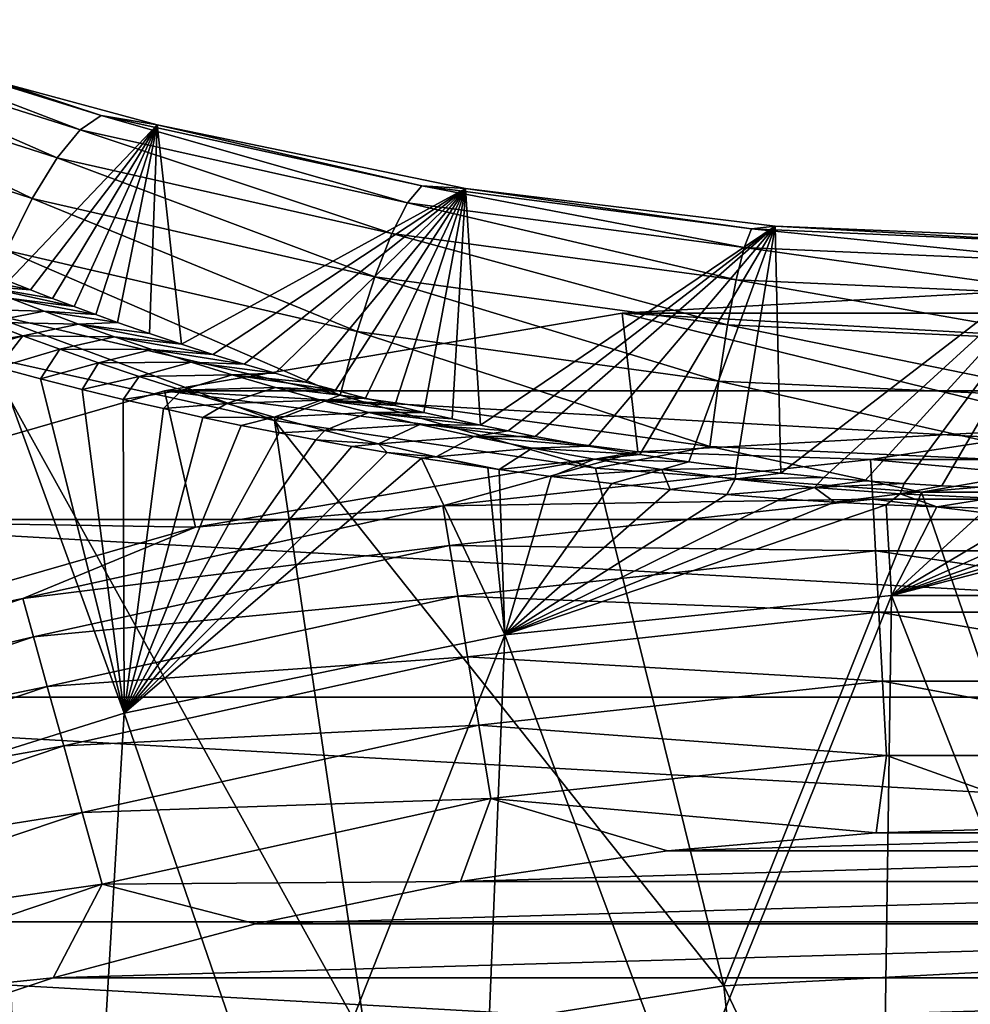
# Model space of a CAD drawing. Header units: metres. Extents: x -101 to 101, y -261 to 23.
# Tile 69 of 256: x -81.65 to -77.06, y 16.54 to 21.29. Entities that reach past the tile are written whole.
import ezdxf

# ---------------------------------------------------------------- set-up
doc = ezdxf.new("R2010")
doc.units = ezdxf.units.M
doc.layers.add('solid_505151_K2442K1000C34', color=7, linetype='CONTINUOUS')

msp = doc.modelspace()

# ---------------------------------------------------------------- linework, layer by layer
at = {"layer": 'solid_505151_K2442K1000C34'}
for points in [[(-82.875694, 21.2384, 102.517395), (-81.357697, 20.759655, 102.971748), (-82.74688, 21.291342, 102.167282)], [(-82.74688, 21.291342, 102.167282), (-81.257225, 20.829138, 102.615303), (-82.462234, 21.216286, 101.867439)], [(-81.357697, 20.759655, 102.971748), (-81.257225, 20.829138, 102.615303), (-82.74688, 21.291342, 102.167282)], [(-83.020294, 21.120142, 102.844627), (-81.470009, 20.624163, 103.304916), (-82.875694, 21.2384, 102.517395)], [(-81.470009, 20.624163, 103.304916), (-81.357697, 20.759655, 102.971748), (-82.875694, 21.2384, 102.517395)], [(-81.257225, 20.829138, 102.615303), (-81.726143, 20.983429, 102.09771), (-82.462234, 21.216286, 101.867439)], [(-83.17556, 20.940765, 103.13736), (-81.590179, 20.427469, 103.602989), (-83.020294, 21.120142, 102.844627)], [(-81.590179, 20.427469, 103.602989), (-81.470009, 20.624163, 103.304916), (-83.020294, 21.120142, 102.844627)], [(-81.726143, 20.983429, 102.09771), (-80.986076, 20.782801, 102.295181), (-81.704674, 20.028641, 74.942375)], [(-81.257225, 20.829138, 102.615303), (-80.986076, 20.782801, 102.295181), (-81.726143, 20.983429, 102.09771)], [(-81.713943, 20.176559, 103.855377), (-81.590179, 20.427469, 103.602989), (-83.17556, 20.940765, 103.13736)], [(-81.357697, 20.759655, 102.971748), (-79.776085, 20.407162, 103.30323), (-81.257225, 20.829138, 102.615303)], [(-81.257225, 20.829138, 102.615303), (-79.707146, 20.489157, 102.941986), (-80.986076, 20.782801, 102.295181)], [(-79.776085, 20.407162, 103.30323), (-79.707146, 20.489157, 102.941986), (-81.257225, 20.829138, 102.615303)], [(-80.986076, 20.782801, 102.295181), (-81.598213, 19.98638, 74.643333), (-81.704674, 20.028641, 74.942375)], [(-80.986076, 20.782801, 102.295181), (-81.492287, 19.945326, 74.353943), (-81.598213, 19.98638, 74.643333)], [(-80.986076, 20.782801, 102.295181), (-81.386902, 19.90547, 74.074394), (-81.492287, 19.945326, 74.353943)], [(-81.470009, 20.624163, 103.304916), (-79.852913, 20.258675, 103.640907), (-81.357697, 20.759655, 102.971748)], [(-80.986076, 20.782801, 102.295181), (-81.282036, 19.866804, 73.80497), (-81.386902, 19.90547, 74.074394)], [(-79.852913, 20.258675, 103.640907), (-79.776085, 20.407162, 103.30323), (-81.357697, 20.759655, 102.971748)], [(-80.986076, 20.782801, 102.295181), (-81.17775, 19.829302, 73.544853), (-81.282036, 19.866804, 73.80497)], [(-80.986076, 20.782801, 102.295181), (-81.02253, 19.775185, 73.17086), (-81.17775, 19.829302, 73.544853)], [(-80.986076, 20.782801, 102.295181), (-80.868721, 19.723606, 72.817154), (-81.02253, 19.775185, 73.17086)], [(-80.986076, 20.782801, 102.295181), (-79.497032, 20.476357, 102.595161), (-80.868721, 19.723606, 72.817154)], [(-79.707146, 20.489157, 102.941986), (-79.497032, 20.476357, 102.595161), (-80.986076, 20.782801, 102.295181)], [(-81.590179, 20.427469, 103.602989), (-79.934906, 20.048965, 103.943024), (-81.470009, 20.624163, 103.304916)], [(-79.934906, 20.048965, 103.943024), (-79.852913, 20.258675, 103.640907), (-81.470009, 20.624163, 103.304916)], [(-79.497032, 20.476357, 102.595161), (-80.716438, 19.674486, 72.481995), (-80.868721, 19.723606, 72.817154)], [(-79.497032, 20.476357, 102.595161), (-80.565765, 19.627762, 72.164627), (-80.716438, 19.674486, 72.481995)], [(-79.497032, 20.476357, 102.595161), (-80.416718, 19.583387, 71.865097), (-80.565765, 19.627762, 72.164627)], [(-79.497032, 20.476357, 102.595161), (-80.269417, 19.541273, 71.581535), (-80.416718, 19.583387, 71.865097)], [(-79.497032, 20.476357, 102.595161), (-80.123871, 19.501385, 71.314407), (-80.269417, 19.541273, 71.581535)], [(-79.497032, 20.476357, 102.595161), (-79.980156, 19.463642, 71.062531), (-80.123871, 19.501385, 71.314407)], [(-79.497032, 20.476357, 102.595161), (-79.838341, 19.427977, 70.825066), (-79.980156, 19.463642, 71.062531)], [(-79.497032, 20.476357, 102.595161), (-79.698425, 19.394344, 70.602226), (-79.838341, 19.427977, 70.825066)], [(-79.776085, 20.407162, 103.30323), (-78.149643, 20.191195, 103.505074), (-79.707146, 20.489157, 102.941986)], [(-79.707146, 20.489157, 102.941986), (-78.114555, 20.281, 103.140823), (-79.497032, 20.476357, 102.595161)], [(-78.149643, 20.191195, 103.505074), (-78.114555, 20.281, 103.140823), (-79.707146, 20.489157, 102.941986)], [(-79.497032, 20.476357, 102.595161), (-79.560501, 19.362658, 70.392502), (-79.698425, 19.394344, 70.602226)], [(-79.497032, 20.476357, 102.595161), (-79.424576, 19.33287, 70.196167), (-79.560501, 19.362658, 70.392502)], [(-79.497032, 20.476357, 102.595161), (-78.000206, 20.293818, 102.772957), (-79.424576, 19.33287, 70.196167)], [(-78.114555, 20.281, 103.140823), (-78.000206, 20.293818, 102.772957), (-79.497032, 20.476357, 102.595161)], [(-81.713943, 20.176559, 103.855377), (-80.019157, 19.785479, 104.198853), (-81.590179, 20.427469, 103.602989)], [(-80.019157, 19.785479, 104.198853), (-79.934906, 20.048965, 103.943024), (-81.590179, 20.427469, 103.602989)], [(-79.852913, 20.258675, 103.640907), (-78.188667, 20.034615, 103.845566), (-79.776085, 20.407162, 103.30323)], [(-78.188667, 20.034615, 103.845566), (-78.149643, 20.191195, 103.505074), (-79.776085, 20.407162, 103.30323)], [(-78.000206, 20.293818, 102.772957), (-79.290726, 19.304914, 70.012375), (-79.424576, 19.33287, 70.196167)], [(-78.000206, 20.293818, 102.772957), (-79.159019, 19.278721, 69.840225), (-79.290726, 19.304914, 70.012375)], [(-78.000206, 20.293818, 102.772957), (-78.902153, 19.231411, 69.530586), (-79.159019, 19.278721, 69.840225)], [(-78.000206, 20.293818, 102.772957), (-78.654434, 19.190462, 69.263733), (-78.902153, 19.231411, 69.530586)], [(-78.000206, 20.293818, 102.772957), (-78.416695, 19.155428, 69.035828), (-78.654434, 19.190462, 69.263733)], [(-78.000206, 20.293818, 102.772957), (-78.189293, 19.125805, 68.843521), (-78.416695, 19.155428, 69.035828)], [(-78.000206, 20.293818, 102.772957), (-77.972214, 19.101059, 68.683281), (-78.189293, 19.125805, 68.843521)], [(-78.149643, 20.191195, 103.505074), (-76.5, 20.118433, 103.572868), (-78.114555, 20.281, 103.140823)], [(-78.114555, 20.281, 103.140823), (-76.5, 20.210894, 103.207596), (-78.000206, 20.293818, 102.772957)], [(-76.5, 20.118433, 103.572868), (-76.5, 20.210894, 103.207596), (-78.114555, 20.281, 103.140823)], [(-78.000206, 20.293818, 102.772957), (-76.499825, 20.23321, 102.831848), (-77.972214, 19.101059, 68.683281)], [(-76.5, 20.210894, 103.207596), (-76.499825, 20.23321, 102.831848), (-78.000206, 20.293818, 102.772957)], [(-79.934906, 20.048965, 103.943024), (-78.230247, 19.816814, 104.150208), (-79.852913, 20.258675, 103.640907)], [(-78.230247, 19.816814, 104.150208), (-78.188667, 20.034615, 103.845566), (-79.852913, 20.258675, 103.640907)], [(-76.499825, 20.23321, 102.831848), (-77.765083, 19.08065, 68.551445), (-77.972214, 19.101059, 68.683281)], [(-76.499825, 20.23321, 102.831848), (-77.567299, 19.064062, 68.444359), (-77.765083, 19.08065, 68.551445)], [(-76.499825, 20.23321, 102.831848), (-77.377457, 19.050797, 68.358757), (-77.567299, 19.064062, 68.444359)], [(-76.499825, 20.23321, 102.831848), (-77.194107, 19.040451, 68.292099), (-77.377457, 19.050797, 68.358757)], [(-76.499825, 20.23321, 102.831848), (-77.015968, 19.032719, 68.242302), (-77.194107, 19.040451, 68.292099)], [(-81.836906, 19.880333, 104.053131), (-80.102669, 19.477564, 104.39933), (-81.713943, 20.176559, 103.855377)], [(-80.102669, 19.477564, 104.39933), (-80.019157, 19.785479, 104.198853), (-81.713943, 20.176559, 103.855377)], [(-78.188667, 20.034615, 103.845566), (-76.5, 19.959101, 103.914314), (-78.149643, 20.191195, 103.505074)], [(-76.5, 19.959101, 103.914314), (-76.5, 20.118433, 103.572868), (-78.149643, 20.191195, 103.505074)], [(-81.994843, 20.0665, 74.635353), (-81.704674, 20.028641, 74.942375), (-81.598213, 19.98638, 74.643333)], [(-81.994843, 20.0665, 74.635353), (-81.598213, 19.98638, 74.643333), (-81.84642, 20.005468, 74.226074)], [(-80.019157, 19.785479, 104.198853), (-78.272919, 19.545527, 104.408195), (-79.934906, 20.048965, 103.943024)], [(-78.272919, 19.545527, 104.408195), (-78.230247, 19.816814, 104.150208), (-79.934906, 20.048965, 103.943024)], [(-78.230247, 19.816814, 104.150208), (-76.5, 19.738556, 104.219818), (-78.188667, 20.034615, 103.845566)], [(-76.5, 19.738556, 104.219818), (-76.5, 19.959101, 103.914314), (-78.188667, 20.034615, 103.845566)], [(-81.84642, 20.005468, 74.226074), (-81.598213, 19.98638, 74.643333), (-81.492287, 19.945326, 74.353943)], [(-81.84642, 20.005468, 74.226074), (-81.492287, 19.945326, 74.353943), (-81.386902, 19.90547, 74.074394)], [(-81.84642, 20.005468, 74.226074), (-81.386902, 19.90547, 74.074394), (-81.69239, 19.944223, 73.818954)], [(-78.73938, 19.874233, -4), (-76.5, 19.325401, -1.482362), (-76.5, 20, -4)], [(-78.73938, 19.874233, -4), (-76.5, 20, -4), (-74.26062, 19.874233, -4)], [(-81.69239, 19.944223, 73.818954), (-81.532349, 19.882814, 73.41423), (-81.969864, 19.895004, 73.480957)], [(-81.69239, 19.944223, 73.818954), (-81.386902, 19.90547, 74.074394), (-81.282036, 19.866804, 73.80497)], [(-81.69239, 19.944223, 73.818954), (-81.282036, 19.866804, 73.80497), (-81.532349, 19.882814, 73.41423)], [(-81.532349, 19.882814, 73.41423), (-81.80571, 19.830009, 73.075562), (-81.969864, 19.895004, 73.480957)], [(-81.836906, 19.880333, 104.053131), (-81.812614, 19.662828, 104.163437), (-80.419296, 19.355337, 104.434845)], [(-81.836906, 19.880333, 104.053131), (-80.419296, 19.355337, 104.434845), (-80.102669, 19.477564, 104.39933)], [(-81.532349, 19.882814, 73.41423), (-81.365807, 19.821293, 73.012199), (-81.80571, 19.830009, 73.075562)], [(-81.532349, 19.882814, 73.41423), (-81.282036, 19.866804, 73.80497), (-81.17775, 19.829302, 73.544853)], [(-81.532349, 19.882814, 73.41423), (-81.17775, 19.829302, 73.544853), (-81.365807, 19.821293, 73.012199)], [(-80.950432, 19.498554, -4), (-78.663757, 19.203886, -1.482362), (-78.73938, 19.874233, -4)], [(-80.950432, 19.498554, -4), (-78.73938, 19.874233, -4), (-72.049568, 19.498554, -4)], [(-78.73938, 19.874233, -4), (-78.663757, 19.203886, -1.482362), (-76.5, 19.325401, -1.482362)], [(-78.73938, 19.874233, -4), (-74.26062, 19.874233, -4), (-72.049568, 19.498554, -4)], [(-81.80571, 19.830009, 73.075562), (-81.634598, 19.764772, 72.672562), (-82.0522, 19.695797, 72.709396)], [(-81.365807, 19.821293, 73.012199), (-81.634598, 19.764772, 72.672562), (-81.80571, 19.830009, 73.075562)], [(-81.365807, 19.821293, 73.012199), (-81.192284, 19.75972, 72.613159), (-81.634598, 19.764772, 72.672562)], [(-81.365807, 19.821293, 73.012199), (-81.17775, 19.829302, 73.544853), (-81.02253, 19.775185, 73.17086)], [(-81.365807, 19.821293, 73.012199), (-81.02253, 19.775185, 73.17086), (-80.868721, 19.723606, 72.817154)], [(-81.365807, 19.821293, 73.012199), (-80.868721, 19.723606, 72.817154), (-81.192284, 19.75972, 72.613159)], [(-80.102669, 19.477564, 104.39933), (-78.315155, 19.230379, 104.610367), (-80.019157, 19.785479, 104.198853)], [(-78.315155, 19.230379, 104.610367), (-78.272919, 19.545527, 104.408195), (-80.019157, 19.785479, 104.198853)], [(-78.272919, 19.545527, 104.408195), (-76.5, 19.464622, 104.478539), (-78.230247, 19.816814, 104.150208)], [(-76.5, 19.464622, 104.478539), (-76.5, 19.738556, 104.219818), (-78.230247, 19.816814, 104.150208)], [(-81.634598, 19.764772, 72.672562), (-81.961578, 19.669666, 72.532631), (-82.0522, 19.695797, 72.709396)], [(-81.634598, 19.764772, 72.672562), (-81.753777, 19.611412, 72.140884), (-81.961578, 19.669666, 72.532631)], [(-81.634598, 19.764772, 72.672562), (-81.455986, 19.699339, 72.272202), (-81.753777, 19.611412, 72.140884)], [(-81.192284, 19.75972, 72.613159), (-81.455986, 19.699339, 72.272202), (-81.634598, 19.764772, 72.672562)], [(-81.192284, 19.75972, 72.613159), (-81.0112, 19.698164, 72.217491), (-81.455986, 19.699339, 72.272202)], [(-81.192284, 19.75972, 72.613159), (-80.868721, 19.723606, 72.817154), (-80.716438, 19.674486, 72.481995)], [(-81.192284, 19.75972, 72.613159), (-80.716438, 19.674486, 72.481995), (-81.0112, 19.698164, 72.217491)], [(-81.455986, 19.699339, 72.272202), (-81.549194, 19.556684, 71.774452), (-81.753777, 19.611412, 72.140884)], [(-81.455986, 19.699339, 72.272202), (-81.26915, 19.633774, 71.87484), (-81.549194, 19.556684, 71.774452)], [(-81.0112, 19.698164, 72.217491), (-81.26915, 19.633774, 71.87484), (-81.455986, 19.699339, 72.272202)], [(-81.0112, 19.698164, 72.217491), (-80.821815, 19.636713, 71.825699), (-81.26915, 19.633774, 71.87484)], [(-81.0112, 19.698164, 72.217491), (-80.716438, 19.674486, 72.481995), (-80.565765, 19.627762, 72.164627)], [(-81.0112, 19.698164, 72.217491), (-80.565765, 19.627762, 72.164627), (-80.821815, 19.636713, 71.825699)], [(-81.812614, 19.662828, 104.163437), (-81.665558, 15.89795, 105.622948), (-79.975471, 16.350807, 105.622948)], [(-80.419296, 19.355337, 104.434845), (-81.812614, 19.662828, 104.163437), (-79.975471, 16.350807, 105.622948)], [(-81.753777, 19.611412, 72.140884), (-81.145607, 17.942383, 66.448959), (-82.936974, 17.380339, 66.448959)], [(-81.753777, 19.611412, 72.140884), (-81.549194, 19.556684, 71.774452), (-81.145607, 17.942383, 66.448959)], [(-81.26915, 19.633774, 71.87484), (-81.3479, 19.50552, 71.432549), (-81.549194, 19.556684, 71.774452)], [(-81.26915, 19.633774, 71.87484), (-81.073235, 19.568148, 71.480927), (-81.3479, 19.50552, 71.432549)], [(-80.821815, 19.636713, 71.825699), (-81.073235, 19.568148, 71.480927), (-81.26915, 19.633774, 71.87484)], [(-80.821815, 19.636713, 71.825699), (-80.623352, 19.575468, 71.438339), (-81.073235, 19.568148, 71.480927)], [(-80.821815, 19.636713, 71.825699), (-80.565765, 19.627762, 72.164627), (-80.416718, 19.583387, 71.865097)], [(-80.821815, 19.636713, 71.825699), (-80.416718, 19.583387, 71.865097), (-80.623352, 19.575468, 71.438339)], [(-81.549194, 19.556684, 71.774452), (-81.3479, 19.50552, 71.432549), (-81.145607, 17.942383, 66.448959)], [(-81.073235, 19.568148, 71.480927), (-81.150322, 19.457293, 71.112534), (-81.3479, 19.50552, 71.432549)], [(-81.073235, 19.568148, 71.480927), (-80.867348, 19.50255, 71.090919), (-81.150322, 19.457293, 71.112534)], [(-80.623352, 19.575468, 71.438339), (-80.867348, 19.50255, 71.090919), (-81.073235, 19.568148, 71.480927)], [(-80.623352, 19.575468, 71.438339), (-80.414902, 19.514544, 71.056076), (-80.867348, 19.50255, 71.090919)], [(-80.623352, 19.575468, 71.438339), (-80.416718, 19.583387, 71.865097), (-80.269417, 19.541273, 71.581535)], [(-80.623352, 19.575468, 71.438339), (-80.269417, 19.541273, 71.581535), (-80.123871, 19.501385, 71.314407)], [(-80.623352, 19.575468, 71.438339), (-80.123871, 19.501385, 71.314407), (-80.414902, 19.514544, 71.056076)], [(-81.3479, 19.50552, 71.432549), (-81.150322, 19.457293, 71.112534), (-81.145607, 17.942383, 66.448959)], [(-80.867348, 19.50255, 71.090919), (-80.956215, 19.412495, 70.815048), (-81.150322, 19.457293, 71.112534)], [(-80.867348, 19.50255, 71.090919), (-80.650291, 19.43709, 70.705505), (-80.956215, 19.412495, 70.815048)], [(-80.414902, 19.514544, 71.056076), (-80.650291, 19.43709, 70.705505), (-80.867348, 19.50255, 71.090919)], [(-80.414902, 19.514544, 71.056076), (-80.195259, 19.454105, 70.679886), (-80.650291, 19.43709, 70.705505)], [(-80.414902, 19.514544, 71.056076), (-80.123871, 19.501385, 71.314407), (-79.980156, 19.463642, 71.062531)], [(-80.414902, 19.514544, 71.056076), (-79.980156, 19.463642, 71.062531), (-80.195259, 19.454105, 70.679886)], [(-78.315155, 19.230379, 104.610367), (-76.5, 19.147026, 104.68129), (-78.272919, 19.545527, 104.408195)], [(-76.5, 19.147026, 104.68129), (-76.5, 19.464622, 104.478539), (-78.272919, 19.545527, 104.408195)], [(-83.105621, 18.877649, -4), (-80.800308, 18.840872, -1.482362), (-80.950432, 19.498554, -4)], [(-83.105621, 18.877649, -4), (-80.950432, 19.498554, -4), (-69.894379, 18.877649, -4)], [(-81.150322, 19.457293, 71.112534), (-80.956215, 19.412495, 70.815048), (-81.145607, 17.942383, 66.448959)], [(-80.950432, 19.498554, -4), (-80.800308, 18.840872, -1.482362), (-78.663757, 19.203886, -1.482362)], [(-80.950432, 19.498554, -4), (-72.049568, 19.498554, -4), (-69.894379, 18.877649, -4)], [(-80.195259, 19.454105, 70.679886), (-80.420631, 19.371914, 70.325523), (-80.650291, 19.43709, 70.705505)], [(-80.195259, 19.454105, 70.679886), (-79.963165, 19.394337, 70.310806), (-80.420631, 19.371914, 70.325523)], [(-80.102669, 19.477564, 104.39933), (-80.419296, 19.355337, 104.434845), (-78.868988, 19.12541, 104.636826)], [(-80.195259, 19.454105, 70.679886), (-79.980156, 19.463642, 71.062531), (-79.838341, 19.427977, 70.825066)], [(-80.195259, 19.454105, 70.679886), (-79.838341, 19.427977, 70.825066), (-79.698425, 19.394344, 70.602226)], [(-80.195259, 19.454105, 70.679886), (-79.698425, 19.394344, 70.602226), (-79.963165, 19.394337, 70.310806)], [(-80.102669, 19.477564, 104.39933), (-78.868988, 19.12541, 104.636826), (-78.315155, 19.230379, 104.610367)], [(-80.956215, 19.412495, 70.815048), (-80.766052, 19.370432, 70.537376), (-81.145607, 17.942383, 66.448959)], [(-80.650291, 19.43709, 70.705505), (-80.766052, 19.370432, 70.537376), (-80.956215, 19.412495, 70.815048)], [(-80.650291, 19.43709, 70.705505), (-80.420631, 19.371914, 70.325523), (-80.766052, 19.370432, 70.537376)], [(-80.766052, 19.370432, 70.537376), (-80.57972, 19.331371, 70.279594), (-81.145607, 17.942383, 66.448959)], [(-80.420631, 19.371914, 70.325523), (-80.57972, 19.331371, 70.279594), (-80.766052, 19.370432, 70.537376)], [(-80.420631, 19.371914, 70.325523), (-80.397369, 19.295059, 70.040321), (-80.57972, 19.331371, 70.279594)], [(-79.963165, 19.394337, 70.310806), (-80.176804, 19.307203, 69.951942), (-80.420631, 19.371914, 70.325523)], [(-80.420631, 19.371914, 70.325523), (-80.176804, 19.307203, 69.951942), (-80.397369, 19.295059, 70.040321)], [(-79.963165, 19.394337, 70.310806), (-79.717003, 19.335495, 69.95034), (-80.176804, 19.307203, 69.951942)], [(-79.963165, 19.394337, 70.310806), (-79.698425, 19.394344, 70.602226), (-79.560501, 19.362658, 70.392502)], [(-79.963165, 19.394337, 70.310806), (-79.560501, 19.362658, 70.392502), (-79.424576, 19.33287, 70.196167)], [(-79.963165, 19.394337, 70.310806), (-79.424576, 19.33287, 70.196167), (-79.717003, 19.335495, 69.95034)], [(-80.57972, 19.331371, 70.279594), (-80.397369, 19.295059, 70.040321), (-81.145607, 17.942383, 66.448959)], [(-80.419296, 19.355337, 104.434845), (-79.975471, 16.350807, 105.622948), (-78.247307, 16.624521, 105.622948)], [(-78.868988, 19.12541, 104.636826), (-80.419296, 19.355337, 104.434845), (-78.247307, 16.624521, 105.622948)], [(-79.717003, 19.335495, 69.95034), (-79.916595, 19.243221, 69.586319), (-80.176804, 19.307203, 69.951942)], [(-79.717003, 19.335495, 69.95034), (-79.454788, 19.277918, 69.600471), (-79.916595, 19.243221, 69.586319)], [(-79.717003, 19.335495, 69.95034), (-79.424576, 19.33287, 70.196167), (-79.290726, 19.304914, 70.012375)], [(-79.717003, 19.335495, 69.95034), (-79.290726, 19.304914, 70.012375), (-79.454788, 19.277918, 69.600471)], [(-76.5, 19.325401, -1.482362), (-78.663757, 19.203886, -1.482362), (-77.539223, 19.167336, -1.132233)], [(-76.5, 19.325401, -1.482362), (-77.539223, 19.167336, -1.132233), (-75.460777, 19.167336, -1.132233)], [(-80.397369, 19.295059, 70.040321), (-80.219261, 19.261168, 69.818039), (-81.145607, 17.942383, 66.448959)], [(-80.176804, 19.307203, 69.951942), (-80.219261, 19.261168, 69.818039), (-80.397369, 19.295059, 70.040321)], [(-80.176804, 19.307203, 69.951942), (-79.916595, 19.243221, 69.586319), (-80.219261, 19.261168, 69.818039)], [(-79.454788, 19.277918, 69.600471), (-79.63755, 19.180307, 69.230438), (-79.916595, 19.243221, 69.586319)], [(-79.454788, 19.277918, 69.600471), (-79.174332, 19.222034, 69.263626), (-79.63755, 19.180307, 69.230438)], [(-79.454788, 19.277918, 69.600471), (-79.290726, 19.304914, 70.012375), (-79.159019, 19.278721, 69.840225)], [(-79.454788, 19.277918, 69.600471), (-79.159019, 19.278721, 69.840225), (-78.902153, 19.231411, 69.530586)], [(-79.454788, 19.277918, 69.600471), (-78.902153, 19.231411, 69.530586), (-79.174332, 19.222034, 69.263626)], [(-80.219261, 19.261168, 69.818039), (-80.045181, 19.229984, 69.612953), (-81.145607, 17.942383, 66.448959)], [(-80.045181, 19.229984, 69.612953), (-79.875229, 19.200836, 69.422409), (-81.145607, 17.942383, 66.448959)], [(-79.916595, 19.243221, 69.586319), (-80.045181, 19.229984, 69.612953), (-80.219261, 19.261168, 69.818039)], [(-79.916595, 19.243221, 69.586319), (-79.875229, 19.200836, 69.422409), (-80.045181, 19.229984, 69.612953)], [(-79.916595, 19.243221, 69.586319), (-79.63755, 19.180307, 69.230438), (-79.875229, 19.200836, 69.422409)], [(-79.174332, 19.222034, 69.263626), (-79.334412, 19.11866, 68.885147), (-79.63755, 19.180307, 69.230438)], [(-79.174332, 19.222034, 69.263626), (-78.872757, 19.168499, 68.943604), (-79.334412, 19.11866, 68.885147)], [(-79.174332, 19.222034, 69.263626), (-78.902153, 19.231411, 69.530586), (-78.654434, 19.190462, 69.263733)], [(-79.174332, 19.222034, 69.263626), (-78.654434, 19.190462, 69.263733), (-78.872757, 19.168499, 68.943604)], [(-78.315155, 19.230379, 104.610367), (-78.868988, 19.12541, 104.636826), (-77.293343, 19.008871, 104.738876)], [(-78.315155, 19.230379, 104.610367), (-77.293343, 19.008871, 104.738876), (-76.5, 19.147026, 104.68129)], [(-79.875229, 19.200836, 69.422409), (-79.709335, 19.174028, 69.246864), (-81.145607, 17.942383, 66.448959)], [(-79.709335, 19.174028, 69.246864), (-79.306572, 18.320314, 66.448959), (-81.145607, 17.942383, 66.448959)], [(-78.663757, 19.203886, -1.482362), (-80.800308, 18.840872, -1.482362), (-79.605484, 18.942616, -1.132233)], [(-79.63755, 19.180307, 69.230438), (-79.709335, 19.174028, 69.246864), (-79.875229, 19.200836, 69.422409)], [(-79.63755, 19.180307, 69.230438), (-79.388847, 19.1262, 68.934517), (-79.709335, 19.174028, 69.246864)], [(-79.709335, 19.174028, 69.246864), (-79.388847, 19.1262, 68.934517), (-79.306572, 18.320314, 66.448959)], [(-79.63755, 19.180307, 69.230438), (-79.334412, 19.11866, 68.885147), (-79.388847, 19.1262, 68.934517)], [(-78.663757, 19.203886, -1.482362), (-79.605484, 18.942616, -1.132233), (-77.539223, 19.167336, -1.132233)], [(-77.528778, 18.974653, -0.812059), (-77.539223, 19.167336, -1.132233), (-79.605484, 18.942616, -1.132233)], [(-78.872757, 19.168499, 68.943604), (-79.082474, 19.085495, 68.668938), (-79.334412, 19.11866, 68.885147)], [(-78.872757, 19.168499, 68.943604), (-78.547058, 19.118137, 68.644981), (-79.082474, 19.085495, 68.668938)], [(-78.872757, 19.168499, 68.943604), (-78.654434, 19.190462, 69.263733), (-78.416695, 19.155428, 69.035828)], [(-78.872757, 19.168499, 68.943604), (-78.416695, 19.155428, 69.035828), (-78.547058, 19.118137, 68.644981)], [(-75.471222, 18.974653, -0.812059), (-75.460777, 19.167336, -1.132233), (-77.539223, 19.167336, -1.132233)], [(-77.528778, 18.974653, -0.812059), (-75.471222, 18.974653, -0.812059), (-77.539223, 19.167336, -1.132233)], [(-79.388847, 19.1262, 68.934517), (-79.334412, 19.11866, 68.885147), (-79.306572, 18.320314, 66.448959)], [(-77.293343, 19.008871, 104.738876), (-78.868988, 19.12541, 104.636826), (-78.247307, 16.624521, 105.622948)], [(-78.547058, 19.118137, 68.644981), (-78.416695, 19.155428, 69.035828), (-78.189293, 19.125805, 68.843521)], [(-78.547058, 19.118137, 68.644981), (-78.189293, 19.125805, 68.843521), (-78.193947, 19.072233, 68.375053)], [(-78.193947, 19.072233, 68.375053), (-78.189293, 19.125805, 68.843521), (-77.972214, 19.101059, 68.683281)], [(-76.5, 19.147026, 104.68129), (-77.293343, 19.008871, 104.738876), (-75.706657, 19.008871, 104.738876)], [(-79.334412, 19.11866, 68.885147), (-79.082474, 19.085495, 68.668938), (-79.306572, 18.320314, 66.448959)], [(-79.082474, 19.085495, 68.668938), (-78.788963, 19.050928, 68.443802), (-79.306572, 18.320314, 66.448959)], [(-78.547058, 19.118137, 68.644981), (-78.788963, 19.050928, 68.443802), (-79.082474, 19.085495, 68.668938)], [(-78.547058, 19.118137, 68.644981), (-78.50663, 19.021824, 68.254158), (-78.788963, 19.050928, 68.443802)], [(-78.547058, 19.118137, 68.644981), (-78.193947, 19.072233, 68.375053), (-78.50663, 19.021824, 68.254158)], [(-78.193947, 19.072233, 68.375053), (-78.234238, 18.997417, 68.095406), (-78.50663, 19.021824, 68.254158)], [(-78.193947, 19.072233, 68.375053), (-77.810638, 19.032448, 68.142845), (-78.234238, 18.997417, 68.095406)], [(-78.193947, 19.072233, 68.375053), (-77.972214, 19.101059, 68.683281), (-77.765083, 19.08065, 68.551445)], [(-78.193947, 19.072233, 68.375053), (-77.765083, 19.08065, 68.551445), (-77.810638, 19.032448, 68.142845)], [(-77.810638, 19.032448, 68.142845), (-77.765083, 19.08065, 68.551445), (-77.567299, 19.064062, 68.444359)], [(-78.788963, 19.050928, 68.443802), (-78.50663, 19.021824, 68.254158), (-79.306572, 18.320314, 66.448959)], [(-77.810638, 19.032448, 68.142845), (-77.970428, 18.977192, 67.964066), (-78.234238, 18.997417, 68.095406)], [(-77.810638, 19.032448, 68.142845), (-77.714035, 18.960791, 67.857544), (-77.970428, 18.977192, 67.964066)], [(-77.810638, 19.032448, 68.142845), (-77.567299, 19.064062, 68.444359), (-77.377457, 19.050797, 68.358757)], [(-77.810638, 19.032448, 68.142845), (-77.377457, 19.050797, 68.358757), (-77.396851, 19.001089, 67.961136)], [(-77.810638, 19.032448, 68.142845), (-77.396851, 19.001089, 67.961136), (-77.714035, 18.960791, 67.857544)], [(-77.396851, 19.001089, 67.961136), (-77.377457, 19.050797, 68.358757), (-77.194107, 19.040451, 68.292099)], [(-77.396851, 19.001089, 67.961136), (-77.194107, 19.040451, 68.292099), (-77.015968, 19.032719, 68.242302)], [(-77.396851, 19.001089, 67.961136), (-77.015968, 19.032719, 68.242302), (-76.956367, 18.980715, 67.843643)], [(-78.50663, 19.021824, 68.254158), (-78.234238, 18.997417, 68.095406), (-79.306572, 18.320314, 66.448959)], [(-78.234238, 18.997417, 68.095406), (-77.970428, 18.977192, 67.964066), (-79.306572, 18.320314, 66.448959)], [(-77.970428, 18.977192, 67.964066), (-77.714035, 18.960791, 67.857544), (-79.306572, 18.320314, 66.448959)], [(-77.293343, 19.008871, 104.738876), (-78.247307, 16.624521, 105.622948), (-76.5, 16.716093, 105.622948)], [(-77.396851, 19.001089, 67.961136), (-77.463806, 18.947891, 67.77359), (-77.714035, 18.960791, 67.857544)], [(-77.396851, 19.001089, 67.961136), (-77.218391, 18.938135, 67.710114), (-77.463806, 18.947891, 67.77359)], [(-77.396851, 19.001089, 67.961136), (-76.956367, 18.980715, 67.843643), (-77.218391, 18.938135, 67.710114)], [(-75.706657, 19.008871, 104.738876), (-77.293343, 19.008871, 104.738876), (-76.5, 16.716093, 105.622948)], [(-76.956367, 18.980715, 67.843643), (-76.976898, 18.931248, 67.665565), (-77.218391, 18.938135, 67.710114)], [(-80.800308, 18.840872, -1.482362), (-81.635338, 18.495811, -1.132233), (-79.605484, 18.942616, -1.132233)], [(-79.574265, 18.752193, -0.812059), (-79.605484, 18.942616, -1.132233), (-81.635338, 18.495811, -1.132233)], [(-79.574265, 18.752193, -0.812059), (-77.528778, 18.974653, -0.812059), (-79.605484, 18.942616, -1.132233)], [(-77.515289, 18.725843, -0.533388), (-77.528778, 18.974653, -0.812059), (-79.574265, 18.752193, -0.812059)], [(-77.714035, 18.960791, 67.857544), (-77.463806, 18.947891, 67.77359), (-79.306572, 18.320314, 66.448959)], [(-77.463806, 18.947891, 67.77359), (-77.438736, 18.510256, 66.448959), (-79.306572, 18.320314, 66.448959)], [(-75.484711, 18.725843, -0.533388), (-75.471222, 18.974653, -0.812059), (-77.528778, 18.974653, -0.812059)], [(-77.515289, 18.725843, -0.533388), (-75.484711, 18.725843, -0.533388), (-77.528778, 18.974653, -0.812059)], [(-77.463806, 18.947891, 67.77359), (-77.218391, 18.938135, 67.710114), (-77.438736, 18.510256, 66.448959)], [(-75.78154, 18.938135, 67.710121), (-75.561264, 18.510256, 66.448959), (-77.438736, 18.510256, 66.448959)], [(-76.023026, 18.931248, 67.665573), (-75.78154, 18.938135, 67.710121), (-77.438736, 18.510256, 66.448959)], [(-77.218391, 18.938135, 67.710114), (-76.976898, 18.931248, 67.665565), (-77.438736, 18.510256, 66.448959)], [(-76.262085, 18.927244, 67.639435), (-76.023026, 18.931248, 67.665573), (-77.438736, 18.510256, 66.448959)], [(-76.976898, 18.931248, 67.665565), (-76.737846, 18.927242, 67.639427), (-77.438736, 18.510256, 66.448959)], [(-76.499962, 18.925932, 67.630829), (-76.262085, 18.927244, 67.639435), (-77.438736, 18.510256, 66.448959)], [(-76.737846, 18.927242, 67.639427), (-76.499962, 18.925932, 67.630829), (-77.438736, 18.510256, 66.448959)], [(-85.177757, 18.019331, -4), (-83.105621, 18.877649, -4), (-67.822243, 18.019331, -4)], [(-83.105621, 18.877649, -4), (-82.882774, 18.240923, -1.482362), (-80.800308, 18.840872, -1.482362)], [(-83.105621, 18.877649, -4), (-69.894379, 18.877649, -4), (-67.822243, 18.019331, -4)], [(-80.800308, 18.840872, -1.482362), (-82.882774, 18.240923, -1.482362), (-81.635338, 18.495811, -1.132233)], [(-81.58371, 18.309881, -0.812059), (-79.574265, 18.752193, -0.812059), (-81.635338, 18.495811, -1.132233)], [(-79.533951, 18.5063, -0.533388), (-79.574265, 18.752193, -0.812059), (-81.58371, 18.309881, -0.812059)], [(-79.533951, 18.5063, -0.533388), (-77.515289, 18.725843, -0.533388), (-79.574265, 18.752193, -0.812059)], [(-77.499222, 18.429594, -0.305955), (-77.515289, 18.725843, -0.533388), (-79.533951, 18.5063, -0.533388)], [(-75.500778, 18.429594, -0.305955), (-75.484711, 18.725843, -0.533388), (-77.515289, 18.725843, -0.533388)], [(-77.499222, 18.429594, -0.305955), (-75.500778, 18.429594, -0.305955), (-77.515289, 18.725843, -0.533388)], [(-81.517052, 18.069786, -0.533388), (-79.533951, 18.5063, -0.533388), (-81.58371, 18.309881, -0.812059)], [(-79.485954, 18.213524, -0.305955), (-79.533951, 18.5063, -0.533388), (-81.517052, 18.069786, -0.533388)], [(-79.485954, 18.213524, -0.305955), (-77.499222, 18.429594, -0.305955), (-79.533951, 18.5063, -0.533388)], [(-79.306572, 18.320314, 66.448959), (-77.438736, 18.510256, 66.448959), (-78.443802, 16.008703, 59.914131)], [(-77.438736, 18.510256, 66.448959), (-77.473679, 16.096861, 59.914131), (-78.443802, 16.008703, 59.914131)], [(-77.438736, 18.510256, 66.448959), (-76.5, 16.126282, 59.914131), (-77.473679, 16.096861, 59.914131)], [(-77.438736, 18.510256, 66.448959), (-75.561264, 18.510256, 66.448959), (-76.5, 16.126282, 59.914131)], [(-82.882774, 18.240923, -1.482362), (-83.60498, 17.832161, -1.132233), (-81.635338, 18.495811, -1.132233)], [(-81.58371, 18.309881, -0.812059), (-81.635338, 18.495811, -1.132233), (-83.60498, 17.832161, -1.132233)], [(-77.481148, 18.09626, -0.137706), (-77.499222, 18.429594, -0.305955), (-79.485954, 18.213524, -0.305955)], [(-75.518852, 18.09626, -0.137706), (-75.500778, 18.429594, -0.305955), (-77.499222, 18.429594, -0.305955)], [(-77.481148, 18.09626, -0.137706), (-75.518852, 18.09626, -0.137706), (-77.499222, 18.429594, -0.305955)], [(-81.145607, 17.942383, 66.448959), (-79.306572, 18.320314, 66.448959), (-80.359268, 15.657682, 59.914131)], [(-79.306572, 18.320314, 66.448959), (-79.406837, 15.862133, 59.914131), (-80.359268, 15.657682, 59.914131)], [(-79.306572, 18.320314, 66.448959), (-78.443802, 16.008703, 59.914131), (-79.406837, 15.862133, 59.914131)], [(-83.533562, 17.652901, -0.812059), (-81.58371, 18.309881, -0.812059), (-83.60498, 17.832161, -1.132233)], [(-81.517052, 18.069786, -0.533388), (-81.58371, 18.309881, -0.812059), (-83.533562, 17.652901, -0.812059)], [(-81.437683, 17.783918, -0.305955), (-79.485954, 18.213524, -0.305955), (-81.517052, 18.069786, -0.533388)], [(-79.431946, 17.884098, -0.137706), (-79.485954, 18.213524, -0.305955), (-81.437683, 17.783918, -0.305955)], [(-79.431946, 17.884098, -0.137706), (-77.481148, 18.09626, -0.137706), (-79.485954, 18.213524, -0.305955)], [(-77.4617, 17.737484, -0.03452), (-77.481148, 18.09626, -0.137706), (-79.431946, 17.884098, -0.137706)], [(-75.5383, 17.737484, -0.03452), (-75.518852, 18.09626, -0.137706), (-77.481148, 18.09626, -0.137706)], [(-77.4617, 17.737484, -0.03452), (-75.5383, 17.737484, -0.03452), (-77.481148, 18.09626, -0.137706)], [(-83.44133, 17.421423, -0.533388), (-81.517052, 18.069786, -0.533388), (-83.533562, 17.652901, -0.812059)], [(-81.437683, 17.783918, -0.305955), (-81.517052, 18.069786, -0.533388), (-83.44133, 17.421423, -0.533388)], [(-87.140663, 16.934464, -4), (-85.177757, 18.019331, -4), (-65.859337, 16.934464, -4)], [(-85.177757, 18.019331, -4), (-67.822243, 18.019331, -4), (-65.859337, 16.934464, -4)], [(-82.936974, 17.380339, 66.448959), (-81.145607, 17.942383, 66.448959), (-81.297615, 15.396098, 59.914131)], [(-81.145607, 17.942383, 66.448959), (-80.359268, 15.657682, 59.914131), (-81.297615, 15.396098, 59.914131)], [(-81.348373, 17.462261, -0.137706), (-79.431946, 17.884098, -0.137706), (-81.437683, 17.783918, -0.305955)], [(-79.373817, 17.529528, -0.03452), (-79.431946, 17.884098, -0.137706), (-81.348373, 17.462261, -0.137706)], [(-79.373817, 17.529528, -0.03452), (-77.4617, 17.737484, -0.03452), (-79.431946, 17.884098, -0.137706)], [(-83.331512, 17.145811, -0.305955), (-81.437683, 17.783918, -0.305955), (-83.44133, 17.421423, -0.533388)], [(-81.348373, 17.462261, -0.137706), (-81.437683, 17.783918, -0.305955), (-83.331512, 17.145811, -0.305955)], [(-77.511475, 17.364115), (-77.4617, 17.737484, -0.03452), (-79.373817, 17.529528, -0.03452)], [(-77.511475, 17.364115), (-76.5, 17.393549), (-77.4617, 17.737484, -0.03452)], [(-76.5, 17.393549), (-75.5383, 17.737484, -0.03452), (-77.4617, 17.737484, -0.03452)], [(-81.252251, 17.116055, -0.03452), (-79.373817, 17.529528, -0.03452), (-81.348373, 17.462261, -0.137706)], [(-79.520729, 17.129236), (-79.373817, 17.529528, -0.03452), (-81.252251, 17.116055, -0.03452)], [(-79.520729, 17.129236), (-78.519524, 17.275909), (-79.373817, 17.529528, -0.03452)], [(-78.519524, 17.275909), (-77.511475, 17.364115), (-79.373817, 17.529528, -0.03452)], [(-83.207954, 16.835695, -0.137706), (-81.348373, 17.462261, -0.137706), (-83.331512, 17.145811, -0.305955)], [(-81.252251, 17.116055, -0.03452), (-81.348373, 17.462261, -0.137706), (-83.207954, 16.835695, -0.137706)], [(-82.936974, 17.380339, 66.448959), (-81.297615, 15.396098, 59.914131), (-82.21846, 15.078335, 59.914131)], [(-78.519524, 17.275909), (-74.480476, 17.275909), (-75.488525, 17.364115)], [(-78.519524, 17.275909), (-75.488525, 17.364115), (-77.511475, 17.364115)], [(-77.511475, 17.364115), (-75.488525, 17.364115), (-76.5, 17.393549)], [(-79.520729, 17.129236), (-73.479271, 17.129236), (-74.480476, 17.275909)], [(-79.520729, 17.129236), (-74.480476, 17.275909), (-78.519524, 17.275909)], [(-80.511703, 16.924589), (-79.520729, 17.129236), (-81.252251, 17.116055, -0.03452)], [(-80.511703, 16.924589), (-72.488297, 16.924589), (-73.479271, 17.129236)], [(-80.511703, 16.924589), (-73.479271, 17.129236), (-79.520729, 17.129236)], [(-83.074959, 16.501911, -0.03452), (-81.252251, 17.116055, -0.03452), (-83.207954, 16.835695, -0.137706)], [(-81.489105, 16.662663), (-81.252251, 17.116055, -0.03452), (-83.074959, 16.501911, -0.03452)], [(-81.489105, 16.662663), (-80.511703, 16.924589), (-81.252251, 17.116055, -0.03452)], [(-88.969795, 15.636626, -4), (-87.140663, 16.934464, -4), (-64.030205, 15.636626, -4)], [(-87.140663, 16.934464, -4), (-65.859337, 16.934464, -4), (-64.030205, 15.636626, -4)], [(-81.489105, 16.662663), (-71.510895, 16.662663), (-72.488297, 16.924589)], [(-81.489105, 16.662663), (-72.488297, 16.924589), (-80.511703, 16.924589)], [(-76.5, 16.716093, 105.622948), (-78.247307, 16.624521, 105.622948), (-76.5, 12.951678, 106.793419)], [(-82.449615, 16.344343), (-81.489105, 16.662663), (-83.074959, 16.501911, -0.03452)], [(-82.449615, 16.344343), (-70.550385, 16.344343), (-71.510895, 16.662663)], [(-82.449615, 16.344343), (-71.510895, 16.662663), (-81.489105, 16.662663)], [(-78.247307, 16.624521, 105.622948), (-79.975471, 16.350807, 105.622948), (-77.853821, 12.880728, 106.793419)], [(-78.247307, 16.624521, 105.622948), (-77.853821, 12.880728, 106.793419), (-76.5, 12.951678, 106.793419)]]:
    msp.add_3dface(points, dxfattribs=at)

doc.saveas('drawing.dxf')
